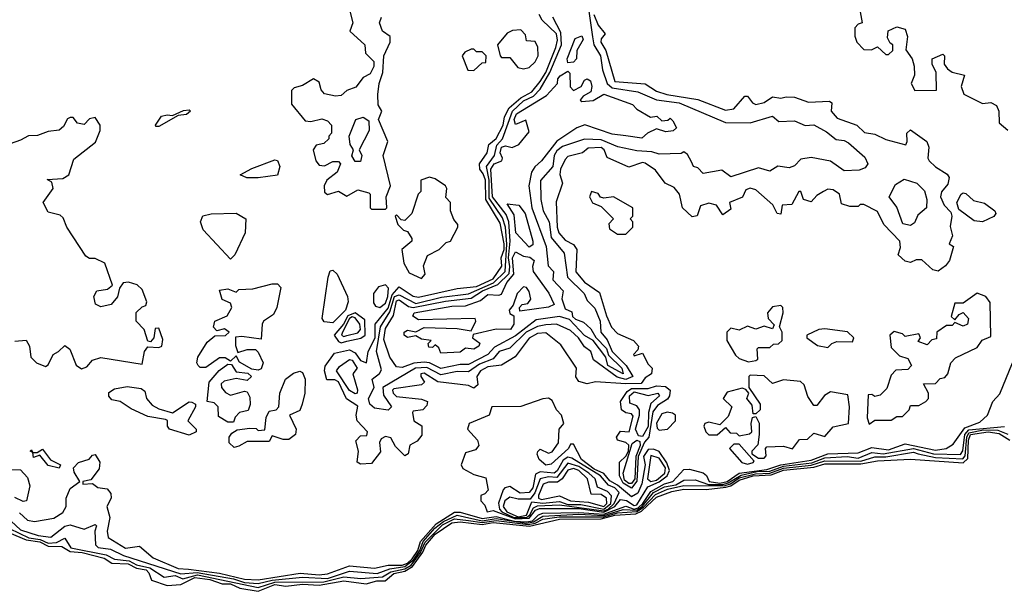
# Model space of a CAD drawing. Extents: x 2668140 to 2765664, y 823621 to 955240.
# Tile 71 of 256: x 2716612 to 2720174, y 831138 to 833206. Entities that reach past the tile are written whole.
import ezdxf

# ---------------------------------------------------------------- set-up
doc = ezdxf.new("R2010")
doc.units = 0

msp = doc.modelspace()

# ---------------------------------------------------------------- linework, layer by layer
at = {"layer": '0CON02XD'}
for points in [[(2717806.7, 833236.7), (2717817.5, 833195), (2717806.7, 833165), (2717860, 833115), (2717862.5, 833085), (2717892.5, 833055), (2717893, 833037), (2717879.3, 833010.7), (2717855, 832997.5), (2717828.3, 832961.7), (2717795, 832950), (2717775, 832932.5), (2717755, 832930), (2717715, 832937.5), (2717703, 832953), (2717695, 832980), (2717675, 832992.5), (2717635, 832967.5), (2717605, 832960), (2717595, 832950), (2717595, 832900), (2717645, 832840), (2717665, 832837.5), (2717705, 832847.5), (2717725, 832840), (2717740, 832825), (2717740, 832795), (2717730, 832785), (2717730, 832775), (2717711.7, 832758.3), (2717685, 832752.5), (2717673.3, 832735), (2717683.8, 832695), (2717695, 832680), (2717715, 832677.5), (2717745, 832693.3), (2717765, 832692.5), (2717772.5, 832685), (2717760, 832655), (2717723.3, 832625), (2717713.8, 832605), (2717715, 832582.5), (2717725, 832573.3), (2717765, 832586.2), (2717795, 832567.5), (2717835, 832590), (2717875, 832580), (2717880, 832575), (2717880, 832525), (2717885, 832520), (2717935, 832520)], [(2718669.5, 833245), (2718684.2, 833144.2), (2718688.6, 833115), (2718712.5, 833075), (2718720.6, 833025), (2718737.1, 832975), (2718755, 832959.4), (2718847.5, 832945), (2718915, 832915.8), (2718997.5, 832905), (2719165, 832834), (2719255, 832833.3), (2719335, 832857.5), (2719358.3, 832838.3), (2719415, 832840), (2719453.6, 832823.6), (2719485, 832826.2), (2719530.7, 832800.7), (2719565, 832772.5), (2719595, 832768.8), (2719610.5, 832760.5), (2719669.3, 832709.3), (2719680, 832685), (2719670, 832670), (2719648.3, 832661.7), (2719595, 832659.2), (2719545, 832694), (2719475, 832708), (2719438.3, 832701.7), (2719415, 832677.5), (2719395, 832670), (2719355, 832676.7), (2719325, 832657.5), (2719285, 832670), (2719185, 832637.5), (2719151.7, 832661.7), (2719085, 832650), (2719065, 832670), (2719050, 832675), (2719041.7, 832691.7), (2719028.3, 832718.3), (2719015, 832727.5), (2719005, 832722.5), (2718925, 832720), (2718898.3, 832728.3), (2718845, 832731.2), (2718776.1, 832746.1), (2718715, 832771.4), (2718655, 832774.3), (2718575, 832747.1), (2718555, 832732), (2718545.8, 832715), (2718540, 832675), (2718496.1, 832623.9), (2718496.7, 832555), (2718506, 832515), (2718527.1, 832475), (2718535, 832417.5), (2718581.7, 832361.7), (2718593.8, 832275), (2718653.8, 832215), (2718665, 832190), (2718692.1, 832162.1), (2718712, 832115), (2718714.2, 832075), (2718737.5, 832047.5), (2718755, 832006), (2718805.4, 831955.4), (2718830, 831915), (2718805, 831904), (2718772.9, 831912.9), (2718687.5, 831975), (2718677.5, 832005), (2718655, 832022.5), (2718633.8, 832055), (2718605, 832082), (2718554.3, 832104.3), (2718515, 832101.5), (2718485, 832096.4), (2718444.2, 832075.8), (2718385, 832017.5), (2718346.2, 832005), (2718325, 831978.6), (2718275, 831959.5), (2718235, 831931.4), (2718195, 831932.9), (2718135, 831920.6), (2718085, 831947.3), (2718044, 831945), (2717926, 831875), (2717928, 831848), (2717956.7, 831805), (2717945, 831793.3)], [(2717845, 831597.5), (2717832.5, 831605), (2717837.5, 831645), (2717828.3, 831681.7), (2717845, 831700), (2717868.3, 831701.7), (2717870, 831715), (2717833.3, 831755), (2717828.8, 831775), (2717835, 831807.5), (2717794.4, 831834.4), (2717765, 831895.6), (2717752.4, 831902.4), (2717722.9, 831902.9), (2717714.4, 831935.6), (2717717, 831953), (2717750.8, 831999.2), (2717805, 832011.9), (2717825, 832000.8), (2717845, 831972.5), (2717866.7, 831965), (2717873.1, 832005), (2717897.5, 832055), (2717897.5, 832105), (2717945, 832161.8), (2717959.8, 832210.2), (2717985, 832240), (2718035.6, 832205.6), (2718055, 832201.9), (2718195, 832233.1), (2718265, 832240.6), (2718325, 832268.9), (2718356, 832314), (2718353.8, 832345), (2718364.1, 832375), (2718364.1, 832395), (2718349.5, 832469.5), (2718298.7, 832555), (2718297.3, 832625), (2718288.1, 832648.1), (2718277.1, 832665), (2718275.8, 832684.2), (2718302.5, 832725), (2718308.8, 832755), (2718335, 832776.7), (2718360.8, 832825), (2718365.5, 832855), (2718382.2, 832887.8), (2718425, 832923.6), (2718464.4, 832945), (2718495, 832983.1), (2718515.3, 833015), (2718551.5, 833105), (2718557.4, 833132.6), (2718553.8, 833155), (2718501.5, 833205), (2718490.9, 833225)], [(2718688.9, 833225), (2718705, 833186.7), (2718730, 833155), (2718715, 833137.5), (2718714, 833125), (2718732, 833095), (2718765, 832982.5), (2718875, 832973.8), (2718915, 832948), (2718952.5, 832935), (2719065, 832918), (2719165, 832878.8), (2719195.8, 832884.2), (2719235, 832930), (2719245, 832930), (2719263.3, 832905), (2719275, 832898.8), (2719305, 832906.2), (2719335, 832927.5), (2719365, 832922.5), (2719385, 832926.7), (2719415, 832926.2), (2719465, 832907.5), (2719541.7, 832911.7), (2719550, 832905), (2719547.5, 832875), (2719569.3, 832849.3), (2719640, 832825), (2719668.3, 832798.3), (2719705, 832792.5), (2719745, 832772.5), (2719817, 832753), (2719822.5, 832765), (2719821.2, 832795), (2719835, 832807.5), (2719893.3, 832765), (2719901.2, 832745), (2719897.5, 832705), (2719902.5, 832695), (2719925, 832673.3), (2719967.1, 832647.1), (2719973.8, 832635), (2719969.1, 832610.9), (2719946.4, 832583.6), (2719942.5, 832565), (2719956.2, 832535), (2719980, 832510), (2719984.3, 832495), (2719977.9, 832457.9), (2719986, 832424), (2719974, 832395), (2719990, 832385), (2719975.8, 832335), (2719961.2, 832315), (2719935, 832296.2), (2719915, 832301.2), (2719875, 832337.5), (2719855, 832337.5), (2719835, 832327.5), (2719815, 832332.5), (2719790, 832355), (2719798.3, 832381.7), (2719796.2, 832405), (2719737.5, 832465), (2719715, 832512.5), (2719665, 832537.5), (2719652.5, 832537.5), (2719645, 832530), (2719615, 832530), (2719585, 832540), (2719577.5, 832575), (2719555, 832590), (2719535, 832592.5), (2719520, 832585), (2719495, 832570), (2719475, 832547.5), (2719447.5, 832555), (2719437.5, 832585), (2719430, 832585), (2719405, 832537.5), (2719370, 832535), (2719365, 832502.5), (2719352.5, 832505), (2719336.7, 832536.7), (2719275, 832590), (2719255, 832596.2), (2719239.3, 832590.7), (2719226.1, 832563.9), (2719180, 832545), (2719185, 832520), (2719155, 832500), (2719132.5, 832535), (2719105, 832542.5), (2719075, 832532.5), (2719063, 832497), (2719045, 832493.3), (2719010, 832525), (2718998.8, 832575), (2718979.5, 832599.5), (2718947.5, 832615), (2718911.7, 832661.7), (2718875, 832687.5), (2718865, 832690), (2718815, 832672.5), (2718737.7, 832707.7), (2718726.2, 832735), (2718715, 832743.3), (2718668.3, 832741.7), (2718647.5, 832725), (2718595, 832711.2), (2718585, 832700), (2718568, 832665), (2718566.2, 832646.2), (2718575.9, 832614.1), (2718552.7, 832547.3), (2718555.8, 832455), (2718562, 832435), (2718585, 832408.8), (2718615, 832392.5), (2718627.5, 832375), (2718623.2, 832293.2), (2718655, 832256.2), (2718708.8, 832218.8), (2718734.5, 832134.5), (2718753.4, 832093.4), (2718775, 832070.8), (2718832.5, 832045), (2718850, 832025), (2718848.3, 832011.7), (2718832.5, 831995), (2718835, 831990), (2718865, 832000), (2718885, 831960), (2718900, 831945), (2718897.5, 831925), (2718875, 831910), (2718860, 831890), (2718805, 831889.1), (2718695, 831896.2), (2718665, 831888.8), (2718635, 831897.5), (2718623.3, 831913.3), (2718626.7, 831945), (2718569.3, 832029.3), (2718515, 832073.3), (2718485, 832070.8), (2718455, 832053.8), (2718404.1, 831985.9), (2718355, 831956.2), (2718305, 831950), (2718278.8, 831935), (2718266, 831915), (2718268.8, 831885), (2718255, 831873.3), (2718235, 831882), (2718125, 831895.8), (2718075, 831927.5), (2718063.3, 831925), (2718063.3, 831915), (2718076.7, 831895), (2718065.6, 831884.4), (2717965, 831870), (2717960, 831865), (2717962.5, 831855), (2717975, 831842.9), (2718065, 831833.3), (2718086.7, 831825), (2718085, 831810), (2718070, 831795), (2718035, 831790), (2718032.5, 831785), (2718037.5, 831755), (2718067, 831737), (2718067, 831703), (2718049.3, 831680.7), (2718023.6, 831666.4), (2718017.5, 831635), (2718005, 831627.5), (2717971.7, 831661.7), (2717955, 831692.5), (2717935, 831697.5), (2717920, 831690), (2717913.3, 831676.7), (2717917, 831643), (2717885, 831600), (2717845, 831597.5)], [(2717945, 831793.3), (2717895, 831800), (2717878.8, 831815), (2717874, 831835), (2717894, 831875), (2717887.5, 831905), (2717913.9, 831926.1), (2717920.7, 831939.3), (2717902.5, 832005), (2717916.7, 832095), (2717950.5, 832149.5), (2717967.5, 832205), (2717985, 832210.8), (2718045, 832179.6), (2718137.6, 832202.4), (2718235, 832214.5), (2718326.1, 832253.9), (2718367.8, 832295), (2718374.2, 832394.2), (2718369.3, 832455), (2718358.9, 832488.9), (2718310.2, 832560.2), (2718309.7, 832625), (2718300.5, 832675), (2718330, 832715), (2718338, 832752), (2718358.5, 832775), (2718394.7, 832875.3), (2718435, 832912.2), (2718470.6, 832929.4), (2718494.6, 832955.4), (2718529.6, 833015), (2718572.5, 833115), (2718569.8, 833159.8), (2718540, 833215)], [(2717935, 832520), (2717940, 832525), (2717937.5, 832565), (2717953.3, 832605), (2717926.7, 832715), (2717943.3, 832765), (2717910, 832845), (2717922.5, 832875), (2717908.3, 832898.3), (2717907.5, 832935), (2717912.5, 832975), (2717926.2, 833015), (2717928.8, 833075), (2717952.5, 833125), (2717952.5, 833145), (2717924.2, 833164.2), (2717913.3, 833195), (2717921.2, 833215)], [(2719652.5, 833235), (2719660, 833195), (2719645, 833190), (2719633, 833177), (2719633, 833147), (2719640, 833125), (2719665, 833098.8), (2719693.3, 833096.7), (2719715, 833107.5), (2719745, 833080), (2719755, 833080), (2719770, 833095), (2719770, 833115), (2719760.7, 833120.7), (2719750.7, 833140.7), (2719754.2, 833165.8), (2719785, 833180), (2719815, 833172.5), (2719823.3, 833145), (2719817, 833097), (2719840, 833065), (2719847.7, 833037.7), (2719848.8, 833005), (2719836.7, 832975), (2719849.5, 832949.5), (2719928.3, 832951.7), (2719926.7, 833015), (2719913.3, 833045), (2719912.5, 833065), (2719951.7, 833081.7), (2719957.5, 833075), (2719956.7, 833045), (2719968.3, 833028.3), (2719985, 833016.7), (2720030, 833005), (2720017.5, 832965), (2720027, 832937), (2720095, 832903.3), (2720125, 832906.2), (2720145.7, 832895.7), (2720154, 832875), (2720155, 832833.3), (2720186.4, 832806.4)], [(2718435, 833028.8), (2718455, 833033.3), (2718476.1, 833053.9), (2718487.5, 833075), (2718486.4, 833106.4), (2718477, 833127), (2718445, 833130), (2718441.7, 833151.7), (2718425, 833170), (2718395, 833167.5), (2718375, 833157.5), (2718340, 833115), (2718350, 833075), (2718355, 833070), (2718385, 833070), (2718413.6, 833033.6), (2718435, 833028.8)], [(2718595, 833050), (2718592.5, 833065), (2718621.7, 833138.3), (2718645, 833147.5), (2718650, 833135), (2718627.5, 833095), (2718626.2, 833065), (2718615, 833052.5), (2718595, 833050)], [(2718255, 833022.5), (2718285, 833050), (2718298.3, 833051.7), (2718300, 833075), (2718285, 833090), (2718265, 833090), (2718255, 833100), (2718245, 833100), (2718221.7, 833088.3), (2718212.5, 833075), (2718233.6, 833023.6), (2718255, 833022.5)], [(2718795, 831924.3), (2718740, 831955), (2718732.5, 831985), (2718685.9, 832045.9), (2718655, 832063.3), (2718600.8, 832120.8), (2718565, 832132), (2718480.3, 832119.7), (2718405, 832062.2), (2718329.1, 832020.9), (2718305, 831994.2), (2718235, 831958.6), (2718205, 831958.6), (2718135, 831944.4), (2718095, 831964.4), (2718075, 831967.1), (2718037.2, 831962.8), (2717995, 831947.5), (2717975, 831950), (2717951.2, 831985), (2717928.8, 832048.8), (2717935, 832088.8), (2717964.5, 832135.5), (2717975, 832189.2), (2717985, 832192.9), (2718018.8, 832168.8), (2718035, 832164.6), (2718152.4, 832187.6), (2718245, 832198.2), (2718285.7, 832225), (2718341.8, 832248.2), (2718382.4, 832287.6), (2718385, 832313.3), (2718379.7, 832345), (2718386.5, 832405), (2718380.9, 832475), (2718371.5, 832501.5), (2718321.8, 832565), (2718316.7, 832665), (2718328, 832685), (2718356.7, 832695), (2718358.8, 832705), (2718350.6, 832725), (2718354.4, 832745), (2718369.2, 832749.2), (2718393.3, 832743.3), (2718417.5, 832755), (2718455, 832800), (2718442.5, 832842.5), (2718405, 832827.5), (2718400.8, 832845), (2718409.2, 832865), (2718517.7, 832932.3), (2718557.5, 832975), (2718558.3, 832991.7), (2718567, 833003), (2718595, 833020), (2718602.5, 833012.5), (2718603.6, 832963.6), (2718615, 832950), (2718642.5, 832965), (2718655, 832987.5), (2718665, 832992.5), (2718676.7, 832985), (2718681.2, 832965), (2718677.5, 832945), (2718650.7, 832929.3), (2718640, 832915), (2718645, 832910), (2718686.4, 832913.6), (2718725, 832936.2), (2718828.8, 832898.8), (2718845, 832882.5), (2718893.6, 832853.6), (2718917, 832857), (2718935, 832840), (2718957, 832843), (2718965, 832850), (2718975, 832840), (2718987.5, 832815), (2718976.4, 832803.6), (2718949.3, 832800.7), (2718915, 832811.2), (2718882.5, 832795), (2718863, 832777), (2718804.2, 832785.8), (2718755, 832791.4), (2718655.8, 832825.8), (2718627.5, 832815), (2718555, 832766.2), (2718500, 832695), (2718475, 832673.3), (2718464, 832655), (2718453.8, 832605), (2718464.2, 832525), (2718516, 832385), (2718523.8, 832315), (2718542.5, 832295), (2718540, 832265), (2718577.5, 832225), (2718573.6, 832196.4), (2718585, 832160), (2718608.8, 832148.8), (2718612.3, 832132.3), (2718622.1, 832122.1), (2718651.9, 832111.9), (2718677.8, 832087.8), (2718696.5, 832056.5), (2718735, 832016.9), (2718742.1, 831992.1), (2718790.6, 831945), (2718795, 831924.3)], [(2717115, 832820), (2717105, 832820), (2717103.8, 832825), (2717125, 832856.7), (2717145, 832862.5), (2717165, 832860), (2717205, 832877.5), (2717225, 832880), (2717230, 832875), (2717215, 832863.3), (2717185, 832860), (2717115, 832820)], [(2716595, 832043.3), (2716635, 832046.7), (2716647.5, 832025), (2716652.5, 831985), (2716672.5, 831965), (2716705, 831951.2), (2716715, 831957.5), (2716732.5, 831995), (2716752.5, 832005), (2716775, 832027.5), (2716793.6, 832013.6), (2716816.4, 831956.4), (2716835, 831943.3), (2716855, 831950), (2716875.9, 831974.1), (2716905, 831984.2), (2717055, 831960), (2717063.8, 832005), (2717075, 832022.5), (2717115, 832020), (2717126.7, 832025), (2717129.3, 832049.3), (2717115, 832090), (2717101.7, 832088.3), (2717097.5, 832055), (2717085, 832040), (2717075, 832042.5), (2717062.5, 832085), (2717033.3, 832115), (2717033.8, 832146.2), (2717055, 832167.5), (2717068.3, 832171.7), (2717072.5, 832185), (2717055, 832230), (2717037, 832247), (2717006.1, 832256.1), (2716986.1, 832253.9), (2716972.5, 832235), (2716966.1, 832203.9), (2716942.5, 832175), (2716905, 832166.7), (2716886.2, 832176.2), (2716880.8, 832205), (2716891.2, 832225), (2716929.2, 832230.8), (2716947.5, 832245), (2716920, 832325), (2716885, 832342.5), (2716865, 832342.5), (2716850.7, 832350.7), (2716782.5, 832455), (2716769.3, 832489.3), (2716758.8, 832498.8), (2716715, 832510), (2716697.5, 832545), (2716732.5, 832595), (2716728.3, 832618.3), (2716711.7, 832628.3), (2716768.3, 832631.7), (2716790, 832645), (2716808.3, 832701.7), (2716886.8, 832763.2), (2716903.3, 832805), (2716903.3, 832825), (2716885, 832852.5), (2716865, 832847.5), (2716845, 832826.7), (2716821.7, 832831.7), (2716805, 832852.5), (2716795, 832852.5), (2716785, 832847.5), (2716770.7, 832819.3), (2716755, 832806.7), (2716715, 832801.2), (2716677, 832787), (2716643.6, 832786.4), (2716615, 832770), (2716535, 832742)], [(2717845, 832692.5), (2717825, 832692.5), (2717813, 832713), (2717820, 832735), (2717807.5, 832755), (2717803.3, 832785), (2717827.5, 832845), (2717855, 832853.3), (2717875, 832840), (2717876.7, 832805), (2717840, 832735), (2717850, 832715), (2717845, 832692.5)], [(2717433.9, 832633.9), (2717410, 832645), (2717452.3, 832667.7), (2717535, 832698.8), (2717545, 832696.2), (2717553.1, 832675), (2717545, 832643.8), (2717475, 832634), (2717433.9, 832633.9)], [(2718065, 832270), (2718078.8, 832285), (2718073.3, 832315), (2718087, 832353), (2718130, 832375), (2718155, 832400), (2718170, 832405), (2718197.5, 832455), (2718197.5, 832465), (2718183, 832483), (2718170, 832515), (2718170, 832545), (2718153, 832563), (2718157.5, 832595), (2718152.5, 832605), (2718115, 832630), (2718095, 832636.2), (2718063.3, 832625), (2718062.5, 832585), (2718053.3, 832575), (2718030, 832505), (2718005, 832480), (2717991.7, 832481.7), (2717975, 832500), (2717970, 832495), (2717980, 832465), (2718000, 832445), (2718015, 832440), (2718030, 832415), (2718030, 832405), (2717993.8, 832375), (2718001.2, 832325), (2718020.7, 832290.7), (2718065, 832270)], [(2719835, 832461.2), (2719807, 832467), (2719785, 832527.5), (2719757.5, 832565), (2719780.7, 832609.3), (2719811.2, 832628.8), (2719857.5, 832615), (2719885, 832587.5), (2719893.8, 832555), (2719892.5, 832525), (2719860.7, 832499.3), (2719848.3, 832471.7), (2719835, 832461.2)], [(2718805, 832430), (2718830, 832455), (2718830, 832475), (2718820, 832485), (2718830, 832495), (2718830, 832525), (2718760, 832565), (2718725, 832560), (2718713.6, 832563.6), (2718705, 832577.5), (2718680, 832585), (2718673.3, 832565), (2718683.6, 832543.6), (2718715, 832530), (2718760, 832485), (2718743, 832467), (2718745, 832450), (2718775, 832430), (2718805, 832430)], [(2720095, 832474.2), (2720065, 832478), (2720009.5, 832519.5), (2720002, 832545), (2720017.5, 832575), (2720025, 832580), (2720035, 832576.7), (2720062, 832552), (2720101.7, 832541.7), (2720140, 832515), (2720143.3, 832505), (2720136.2, 832493.8), (2720095, 832474.2)], [(2718455, 832383.3), (2718406.2, 832435), (2718400.5, 832500.5), (2718375, 832540), (2718417.5, 832535), (2718440, 832505), (2718468.8, 832405), (2718468, 832392), (2718455, 832383.3)], [(2717375, 832340), (2717275.9, 832445.9), (2717266, 832475), (2717275, 832496), (2717305, 832504.2), (2717395, 832506.2), (2717430, 832485), (2717427.5, 832435), (2717390, 832355), (2717375, 832340)], [(2718135, 832000), (2718128.3, 832018.3), (2718115, 832030), (2718105, 832020), (2718091.7, 832021.7), (2718090, 832035), (2718100, 832045), (2718065, 832050), (2718045, 832062.5), (2718015, 832056.7), (2718002.5, 832065), (2718002.5, 832075), (2718015, 832083.3), (2718045, 832076.7), (2718075, 832092), (2718195, 832088.6), (2718245, 832080), (2718262.5, 832115), (2718260, 832125), (2718055, 832120), (2718033.8, 832133.8), (2718038.8, 832145), (2718175, 832170), (2718225, 832170.8), (2718279.4, 832190.6), (2718305, 832211.2), (2718345, 832208.8), (2718355, 832213.3), (2718374.2, 832255), (2718399.5, 832285), (2718394.6, 832345), (2718405, 832366.7), (2718435, 832350), (2718457, 832347), (2718472.5, 832335), (2718467, 832313), (2718470, 832295), (2718526.6, 832216.6), (2718546, 832175), (2718525, 832166.2), (2718421.7, 832151.7), (2718420, 832165), (2718430, 832175), (2718450.7, 832179.3), (2718461.2, 832195), (2718455, 832222.5), (2718445, 832236.7), (2718435, 832240), (2718411.2, 832215), (2718396.7, 832173.3), (2718382.5, 832155), (2718385, 832142.5), (2718400, 832135), (2718400, 832105), (2718387.5, 832085), (2718335, 832086.7), (2718252.5, 832067.5), (2718250, 832055), (2718276.1, 832036.1), (2718273.3, 832025), (2718255, 832014), (2718225, 832017.5), (2718205, 832003.3), (2718135, 832000)], [(2717745, 832108.8), (2717713.4, 832113.4), (2717706, 832125), (2717728, 832275), (2717735, 832297.5), (2717745, 832300), (2717760, 832285), (2717797.5, 832205), (2717800.6, 832185), (2717790.7, 832155), (2717745, 832108.8)], [(2717475, 831937.5), (2717451.7, 831941.7), (2717407, 831967), (2717395, 831990), (2717375, 831970), (2717355, 831982.5), (2717335, 831982.5), (2717285, 831947.5), (2717265, 831947.5), (2717257.5, 831955), (2717252.5, 831965), (2717256.2, 831985), (2717290.5, 832039.5), (2717318.3, 832061.7), (2717356.4, 832063.6), (2717370, 832075), (2717353, 832087), (2717325, 832080), (2717313.6, 832093.6), (2717317.5, 832115), (2717362.5, 832135), (2717380, 832165), (2717375, 832180), (2717343.9, 832193.9), (2717335, 832227.5), (2717365, 832232.5), (2717395, 832220), (2717405, 832230), (2717455, 832232.5), (2717525, 832250), (2717545, 832250), (2717557, 832237), (2717542.5, 832165), (2717530.7, 832139.3), (2717494.4, 832115.6), (2717489.2, 832105), (2717485, 832050), (2717415, 832060), (2717392.5, 832057.5), (2717393, 832027), (2717401.7, 832001.7), (2717435, 832013.3), (2717465, 832012.5), (2717475, 832002.5), (2717493.3, 831965), (2717485, 831942.5), (2717475, 831937.5)], [(2717915, 832164.6), (2717935, 832180.5), (2717943.3, 832205), (2717946.7, 832235), (2717935, 832246.5), (2717909.9, 832240.1), (2717892.3, 832215), (2717891.9, 832181.9), (2717899.7, 832169.7), (2717915, 832164.6)], [(2719685, 831742.5), (2719705, 831757.5), (2719765, 831757.5), (2719785, 831770), (2719805, 831770), (2719830, 831795), (2719835, 831810), (2719865, 831810), (2719890, 831825), (2719900, 831835), (2719900, 831855), (2719881.7, 831888.3), (2719925, 831890), (2719941.7, 831908.3), (2719958.3, 831911.7), (2719970, 831925), (2719980, 831965), (2719997, 831983), (2720075, 832020), (2720093.6, 832046.4), (2720125, 832060), (2720123, 832183), (2720107.5, 832205), (2720075, 832216.7), (2720025, 832180), (2719995, 832180), (2719981.7, 832131.7), (2719995, 832120), (2720010, 832140), (2720025, 832146.7), (2720044.3, 832125), (2720040, 832105), (2720025, 832097.5), (2719995, 832110), (2719985, 832100), (2719965, 832100), (2719930, 832075), (2719928.3, 832051.7), (2719911.7, 832048.3), (2719895, 832030), (2719861.7, 832041.7), (2719870, 832055), (2719865, 832070), (2719815, 832060), (2719805, 832070), (2719775, 832077.5), (2719760, 832065), (2719765, 832020), (2719795, 831990), (2719825, 831980), (2719837.5, 831955), (2719825, 831940), (2719781.7, 831938.3), (2719765, 831920), (2719748.3, 831871.7), (2719725, 831847.5), (2719705, 831842.5), (2719695, 831850), (2719681.7, 831848.3), (2719677.5, 831765), (2719685, 831742.5)], [(2719248.3, 831968.3), (2719275, 831972.5), (2719281.7, 831978.3), (2719280, 832015), (2719285, 832020), (2719325, 832020), (2719338.3, 832031.7), (2719357, 832033), (2719370, 832045), (2719370, 832075), (2719360, 832095), (2719373.8, 832145), (2719372.5, 832165), (2719365, 832172.5), (2719335, 832167.5), (2719317.5, 832145), (2719320, 832125), (2719341.7, 832101.7), (2719335, 832087.5), (2719305, 832097.5), (2719275, 832086.7), (2719245, 832096.7), (2719215, 832083.3), (2719185, 832090), (2719170, 832075), (2719170, 832045), (2719201.7, 831991.7), (2719215, 831980), (2719248.3, 831968.3)], [(2717775, 832037.3), (2717795, 832043.2), (2717846.4, 832053.6), (2717861.4, 832065), (2717860.5, 832120.5), (2717825.4, 832145.4), (2717799.6, 832135), (2717783.8, 832105), (2717749.2, 832065), (2717765, 832041.1), (2717775, 832037.3)], [(2717785, 832060), (2717795, 832063.1), (2717835, 832073.5), (2717844.5, 832085), (2717842.9, 832105), (2717825, 832127.3), (2717815, 832130.4), (2717805, 832124.4), (2717780, 832075), (2717776.7, 832065), (2717785, 832060)], [(2719535, 832020), (2719550, 832035), (2719568.3, 832041.7), (2719625, 832040), (2719630, 832055), (2719606.7, 832076.7), (2719525, 832088.1), (2719502.5, 832085), (2719460, 832065), (2719460, 832055), (2719497.5, 832027.5), (2719535, 832020)], [(2716611.2, 831421.2), (2716640, 831395), (2716665, 831390), (2716735, 831402.5), (2716767.7, 831422.3), (2716780, 831445), (2716780, 831475), (2716795, 831510), (2716830, 831535), (2716809.3, 831569.3), (2716806.7, 831585), (2716825, 831603.8), (2716863.6, 831616.4), (2716875, 831630), (2716885, 831632.5), (2716902.5, 831605), (2716899.5, 831580.5), (2716869.3, 831540.7), (2716840, 831535), (2716840, 831525), (2716875, 831527.5), (2716895, 831513.8), (2716928.8, 831508.8), (2716941.7, 831491.7), (2716943.3, 831475), (2716927.5, 831445), (2716937.5, 831405), (2716928, 831355), (2716931.9, 831331.9), (2716995, 831294.2), (2717045, 831301.2), (2717095, 831258.6), (2717185, 831220.4), (2717222.7, 831217.3), (2717335, 831202.9), (2717425, 831181.3), (2717475, 831179.6), (2717626.2, 831203.8), (2717695, 831197.5), (2717725, 831200.5), (2717805, 831230.5), (2717895, 831221.1), (2717945, 831232.9), (2717995, 831232.7), (2718015, 831239.6), (2718031.9, 831255), (2718052.2, 831285), (2718061.6, 831318.4), (2718118.4, 831381.6), (2718185, 831424.1), (2718205, 831424.7), (2718285, 831400.8), (2718335, 831407.9), (2718401.9, 831391.9), (2718445, 831388.8), (2718466.8, 831393.2), (2718489.1, 831415), (2718505, 831420), (2718635, 831423.4), (2718725, 831416.3), (2718775, 831435.2), (2718804.8, 831445.3), (2718835, 831435.2), (2718849.8, 831440.2), (2718866.5, 831455), (2718895, 831498.4), (2718945, 831526.8), (2718975, 831535.5), (2719015, 831578.8), (2719035, 831580), (2719085, 831566), (2719096.7, 831556.7), (2719105.8, 831535), (2719145, 831529.5), (2719171.2, 831535), (2719214.8, 831565.2), (2719315, 831578), (2719365, 831595.7), (2719475, 831611.9), (2719535, 831634.7), (2719645, 831638.9), (2719695, 831657.9), (2719755, 831650), (2719815, 831670.8), (2719925, 831648.2), (2719963.3, 831655), (2719989.3, 831670.7), (2720030.4, 831729.6), (2720085, 831750), (2720112.5, 831775), (2720132.5, 831825), (2720157.7, 831852.3), (2720203.8, 831965)], [(2717385, 831750), (2717365, 831750), (2717330.7, 831770.7), (2717330, 831805), (2717315, 831820), (2717290, 831825), (2717297.5, 831895), (2717333.6, 831936.4), (2717365, 831960), (2717378.3, 831958.3), (2717395, 831932.5), (2717437.5, 831927.5), (2717450, 831915), (2717435, 831900), (2717395, 831907.5), (2717352, 831898), (2717341.2, 831888.8), (2717342.5, 831875), (2717357, 831857), (2717375, 831847.5), (2717425, 831862.5), (2717435, 831860), (2717445, 831840), (2717446.2, 831813.8), (2717438.3, 831791.7), (2717407.5, 831785), (2717391.7, 831768.3), (2717385, 831750)], [(2717825, 831852), (2717805, 831863.8), (2717757.5, 831935), (2717768.8, 831951.2), (2717805, 831976.2), (2717815, 831973.8), (2717833.3, 831945), (2717817.5, 831925), (2717833.8, 831866.2), (2717832.5, 831855), (2717825, 831852)], [(2717388.3, 831658.3), (2717370, 831675), (2717370, 831695), (2717380, 831710), (2717398.3, 831721.7), (2717445, 831727.5), (2717467, 831727), (2717475, 831720), (2717498.3, 831721.7), (2717503.6, 831766.4), (2717515, 831790), (2717540, 831795), (2717550, 831805), (2717553.3, 831855), (2717573.3, 831905), (2717602.7, 831927.3), (2717625, 831933.8), (2717635, 831930), (2717644.2, 831905), (2717644, 831855), (2717633.8, 831815), (2717625, 831792.5), (2717587.5, 831775), (2717612.5, 831725), (2717610, 831705), (2717585, 831687.5), (2717565, 831687.5), (2717525, 831700), (2717515, 831680), (2717435, 831680), (2717405, 831662.5), (2717388.3, 831658.3)], [(2719305, 831620), (2719311.7, 831628.3), (2719310, 831655), (2719315, 831660), (2719375, 831662.5), (2719407, 831653), (2719432.5, 831687.5), (2719461.7, 831688.3), (2719485, 831710), (2719525, 831697.5), (2719555, 831732.5), (2719610, 831745), (2719613.3, 831805), (2719608.3, 831848.3), (2719545, 831860), (2719523.6, 831846.4), (2719495, 831810), (2719485, 831810), (2719463, 831843), (2719450, 831885), (2719437, 831897), (2719375, 831902.5), (2719335, 831890), (2719305, 831917.5), (2719255, 831920), (2719250, 831915), (2719250, 831875), (2719290, 831815), (2719290, 831795), (2719275, 831780), (2719265, 831780), (2719261.7, 831811.7), (2719242.5, 831835), (2719250, 831855), (2719238.3, 831868.3), (2719225, 831872.5), (2719171.2, 831858.8), (2719156.2, 831835), (2719187.5, 831805), (2719175, 831770), (2719145, 831740), (2719105, 831750), (2719090, 831745), (2719086.7, 831735), (2719094, 831715), (2719105, 831704.2), (2719135, 831703.8), (2719165, 831730), (2719181.7, 831711.7), (2719205, 831710), (2719215, 831700), (2719252.5, 831707.5), (2719260, 831715), (2719257.5, 831745), (2719263, 831767), (2719275, 831770), (2719286.4, 831746.4), (2719287.5, 831705), (2719281.7, 831668.3), (2719260, 831645), (2719260, 831635), (2719285, 831620), (2719305, 831620)], [(2717225, 831703.3), (2717153.9, 831723.9), (2717146.7, 831735), (2717146.2, 831756.2), (2717140, 831760), (2717075, 831770), (2717015, 831797.5), (2716975, 831824), (2716945, 831831.2), (2716934.2, 831844.2), (2716935, 831857.5), (2716955, 831870), (2717001.2, 831878.8), (2717051.2, 831871.2), (2717065, 831862.5), (2717071.2, 831835), (2717091.5, 831811.5), (2717115, 831797.5), (2717165, 831783.3), (2717225, 831823.3), (2717235, 831822.5), (2717247.5, 831815), (2717247.5, 831805), (2717220, 831755), (2717250, 831725), (2717250, 831715), (2717225, 831703.3)], [(2718825, 831511.2), (2718795, 831529.3), (2718781.2, 831555), (2718781.2, 831605), (2718805, 831626.9), (2718814.8, 831645), (2718816.1, 831666.1), (2718805, 831676.5), (2718774.2, 831684.2), (2718771.2, 831695), (2718785, 831716.7), (2718816.7, 831715), (2718831.2, 831771.2), (2718825, 831780), (2718805, 831783.3), (2718788.8, 831795), (2718785.8, 831824.2), (2718809.6, 831860.4), (2718825, 831871.5), (2718885, 831871.9), (2718915, 831880.8), (2718948.3, 831878.3), (2718965.6, 831865.6), (2718962.9, 831845), (2718955, 831832.5), (2718919.5, 831810.5), (2718902.9, 831787.1), (2718888.1, 831695), (2718872.6, 831677.4), (2718848.8, 831625), (2718845, 831535.8), (2718825, 831511.2)], [(2718865, 831698.1), (2718850.4, 831700.4), (2718839.7, 831725), (2718854.6, 831775), (2718853.8, 831795), (2718845, 831808.8), (2718818.7, 831818.7), (2718817.8, 831845), (2718835, 831859.7), (2718885, 831845.7), (2718920, 831855), (2718926.2, 831845), (2718895, 831817.5), (2718886.8, 831785), (2718885.8, 831734.2), (2718865, 831698.1)], [(2718405, 831399.7), (2718455, 831402), (2718478.1, 831431.9), (2718492.2, 831437.8), (2718635, 831437.4), (2718725, 831424.3), (2718764.7, 831445), (2718785, 831470), (2718806.7, 831466.7), (2718835, 831448.8), (2718845, 831450.9), (2718884.7, 831515.3), (2718925, 831533.8), (2718953.6, 831555), (2718963.2, 831575), (2718952.7, 831602.7), (2718925, 831643.1), (2718905, 831651.8), (2718885, 831650.9), (2718868.8, 831625), (2718874.5, 831595), (2718863, 831527), (2718847.6, 831492.4), (2718825, 831480), (2718775, 831522.3), (2718747.1, 831537.1), (2718725, 831564.5), (2718690.1, 831580.1), (2718644.3, 831615), (2718615, 831670), (2718605, 831670), (2718596.7, 831655), (2718535, 831597.5), (2718515, 831594), (2718491.2, 831615), (2718483.9, 831633.9), (2718486.4, 831643.6), (2718495, 831652.5), (2718525, 831637.5), (2718538, 831642), (2718561.2, 831675), (2718563.3, 831725), (2718580, 831745), (2718572.5, 831775), (2718553.9, 831793.9), (2718537.9, 831827.9), (2718525, 831836.9), (2718505, 831834.4), (2718425, 831806), (2718320, 831805), (2718310, 831775), (2718237.5, 831745), (2718232.5, 831725), (2718267.5, 831685), (2718272.5, 831665), (2718260.7, 831649.3), (2718225, 831638.8), (2718208.8, 831595), (2718215, 831582.5), (2718255, 831560), (2718298.3, 831548.3), (2718306.4, 831503.6), (2718295, 831490), (2718280, 831485), (2718280, 831465), (2718295, 831450), (2718302.5, 831425), (2718325, 831430.6), (2718405, 831399.7)], [(2718925, 831721.4), (2718955, 831724.2), (2718983.8, 831755), (2718983.8, 831775), (2718972.9, 831782.9), (2718954.5, 831785.5), (2718935, 831779.4), (2718915.8, 831745.8), (2718917.9, 831727.9), (2718925, 831721.4)], [(2716575, 831364.6), (2716645, 831331.8), (2716685.6, 831325.6), (2716715, 831312.5), (2716745.3, 831314.7), (2716775, 831330), (2716796.7, 831295), (2716925, 831269.2), (2716955, 831253.8), (2717007.6, 831247.6), (2717035, 831234.1), (2717082.7, 831222.7), (2717135, 831188.6), (2717174.6, 831195.4), (2717202.5, 831182.5), (2717255, 831197.6), (2717475, 831152), (2717535, 831171), (2717712.3, 831172.2), (2717785, 831189.6), (2717845.5, 831184.5), (2717925, 831189.6), (2717955, 831208.6), (2718005, 831219.4), (2718027.9, 831232.1), (2718061.8, 831278.2), (2718078.8, 831315), (2718141.8, 831378.2), (2718185, 831400), (2718235.8, 831394.2), (2718285, 831386.8), (2718335, 831393.6), (2718450.8, 831379.2), (2718476.2, 831383.8), (2718505, 831399.2), (2718563.1, 831406.9), (2718725, 831407.4), (2718775, 831422), (2718845, 831426.5), (2718868.4, 831441.6), (2718912.1, 831487.9), (2718955, 831507.2), (2719015, 831520.8), (2719160.6, 831519.4), (2719183.4, 831526.6), (2719215, 831548.4), (2719273.4, 831563.4), (2719325, 831565.8), (2719375, 831583.7), (2719475.6, 831594.4), (2719525, 831609.7), (2719655, 831608.9), (2719705, 831623.8), (2719745, 831624.1), (2719845, 831640.9), (2719862, 831635), (2719925, 831621.6), (2720023.2, 831616.8), (2720031.9, 831628.1), (2720037.6, 831695), (2720045, 831710.9), (2720098.1, 831721.9), (2720150.5, 831720.5), (2720186.5, 831706.5)], [(2716575, 831348.9), (2716635, 831323.4), (2716685, 831316.6), (2716715, 831301.4), (2716765, 831300.4), (2716795, 831281.6), (2716837.6, 831277.6), (2716917.6, 831257.6), (2716945, 831239.5), (2717005, 831236.9), (2717035, 831221.3), (2717070, 831215), (2717079.5, 831205), (2717088.3, 831178.3), (2717145, 831158.6), (2717195, 831161.8), (2717245, 831187.8), (2717299.6, 831180.4), (2717345, 831164.5), (2717375, 831165.3), (2717408.6, 831148.6), (2717475, 831137.7), (2717535, 831162.6), (2717575, 831156.2), (2717635, 831163.4), (2717695, 831160.3), (2717785, 831175.3), (2717865, 831164.5), (2717903.8, 831176.2), (2717933.9, 831176.1), (2717965, 831202.4), (2718005, 831211), (2718032.9, 831227.1), (2718070.7, 831279.3), (2718081.7, 831305), (2718114.8, 831345), (2718175, 831385.3), (2718205, 831389.1), (2718285, 831379.2), (2718325, 831386.3), (2718456.3, 831373.7), (2718565, 831399), (2718715, 831399.6), (2718765, 831413.4), (2718841.4, 831418.6), (2718861.9, 831428.1), (2718882.4, 831447.6), (2718915, 831477.8), (2718970.6, 831499.4), (2719015, 831507.2), (2719095, 831506.7), (2719165.9, 831514.1), (2719185, 831519.1), (2719215, 831539.5), (2719265.8, 831555), (2719330.8, 831559.2), (2719375, 831576.3), (2719485, 831586.7), (2719525, 831599.2), (2719655, 831599.3), (2719715, 831610.4), (2719835, 831615.7), (2720025, 831602.1), (2720041.6, 831618.4), (2720044, 831685), (2720052, 831705), (2720114.8, 831715.2), (2720155, 831709.2), (2720193.8, 831685)], [(2716581.2, 831391.2), (2716615, 831360.6), (2716679.1, 831339.1), (2716725, 831334), (2716775, 831373.8), (2716795, 831378.8), (2716845, 831362.5), (2716885, 831380), (2716890, 831375), (2716883.3, 831355), (2716886.2, 831306.2), (2716896.1, 831296.1), (2716940.5, 831290.5), (2716987.6, 831267.6), (2717195, 831200.4), (2717254.2, 831205.8), (2717385, 831183.4), (2717425, 831169.7), (2717475, 831166), (2717525, 831178.3), (2717635, 831188.5), (2717725, 831184.1), (2717805, 831211.1), (2717905, 831202.1), (2717951, 831219), (2718005, 831227.1), (2718037.5, 831252.5), (2718059, 831285), (2718071.8, 831318.2), (2718114.1, 831365.9), (2718145, 831390.5), (2718195, 831413.5), (2718285, 831393.2), (2718335, 831400.7), (2718445, 831384.1), (2718471.2, 831388.8), (2718505, 831410), (2718635, 831416.6), (2718725, 831411.9), (2718795, 831433.5), (2718845, 831431.9), (2718865, 831445.9), (2718905, 831494.7), (2718945, 831515.8), (2718985, 831523.4), (2719015, 831539.4), (2719055, 831540.8), (2719104.1, 831524.1), (2719155, 831524.1), (2719175, 831529.7), (2719221.6, 831558.4), (2719279.2, 831570.8), (2719325, 831572.5), (2719375, 831590.3), (2719476.9, 831603.1), (2719525, 831620.3), (2719605, 831625.4), (2719645, 831620), (2719695, 831640), (2719735, 831635.3), (2719845, 831654.7), (2719917.5, 831635), (2720015, 831633.3), (2720023.7, 831646.3), (2720031.1, 831705), (2720045, 831722.5), (2720175, 831734)], [(2718825, 831527.3), (2718815, 831527.5), (2718799.5, 831539.5), (2718794.7, 831565.3), (2718828, 831672), (2718845, 831684.4), (2718855, 831680), (2718857.1, 831665), (2718841.2, 831625), (2718837.4, 831545), (2718825, 831527.3)], [(2719245, 831597.5), (2719265, 831603.3), (2719268.3, 831608.3), (2719215, 831670), (2719195, 831670), (2719180, 831655), (2719224, 831604), (2719245, 831597.5)], [(2716755, 831583.3), (2716715, 831593.3), (2716685, 831630), (2716661.7, 831621.7), (2716660, 831640), (2716650, 831645), (2716655, 831650), (2716660, 831640), (2716675, 831640), (2716695, 831652.5), (2716723.3, 831613.3), (2716760, 831595), (2716755, 831583.3)], [(2718445, 831404.3), (2718457.7, 831415), (2718470.2, 831439.8), (2718485, 831447.4), (2718565, 831450.3), (2718725, 831429.2), (2718741, 831435), (2718762.4, 831455), (2718780.8, 831495), (2718765, 831511.9), (2718741.7, 831521.7), (2718712.9, 831555), (2718609.6, 831619.6), (2718595, 831623.3), (2718577.9, 831612.1), (2718556.5, 831573.5), (2718545, 831565.6), (2718495, 831570), (2718477.8, 831562.2), (2718467.7, 831512.2), (2718455, 831495.6), (2718422.8, 831492.8), (2718385, 831517.1), (2718367.3, 831512.7), (2718361.2, 831505), (2718343.6, 831456.4), (2718347.1, 831435), (2718356.4, 831425), (2718400, 831405), (2718445, 831404.3)], [(2718415, 831407.4), (2718445, 831413.3), (2718465, 831461.2), (2718505, 831456.4), (2718565, 831463.2), (2718595, 831452.1), (2718642.2, 831452.2), (2718725, 831434.4), (2718750, 831455), (2718752.9, 831482.9), (2718738.6, 831498.6), (2718702, 831515), (2718694.3, 831545), (2718671.1, 831565), (2718635, 831589.3), (2718595, 831601.9), (2718555, 831550), (2718525, 831551.5), (2718495, 831544.3), (2718475.8, 831494.2), (2718458.8, 831471.2), (2718415, 831470.6), (2718385, 831478), (2718367.5, 831465), (2718360.9, 831445), (2718373.8, 831425), (2718415, 831407.4)], [(2718895, 831535.6), (2718915, 831540.4), (2718946.2, 831565), (2718948.4, 831585), (2718925, 831620), (2718895, 831628.8), (2718882.5, 831545), (2718895, 831535.6)], [(2716575, 831578.8), (2716615, 831576.7), (2716640, 831550), (2716648.8, 831518.8), (2716636.7, 831465), (2716625, 831463.3), (2716595, 831477.5)], [(2718725, 831444.2), (2718735.4, 831455), (2718734.2, 831475), (2718715, 831487.5), (2718679.4, 831489.4), (2718665.7, 831545), (2718635, 831574.5), (2718615, 831582.7), (2718595, 831575.7), (2718574.7, 831545.3), (2718557.6, 831532.4), (2718525, 831532.5), (2718506.2, 831525), (2718488.5, 831485), (2718488.6, 831475), (2718499.6, 831469.6), (2718565, 831483.3), (2718605, 831464.6), (2718669.8, 831459.8), (2718725, 831444.2)]]:
    msp.add_lwpolyline(points, dxfattribs=at)

doc.saveas('drawing.dxf')
